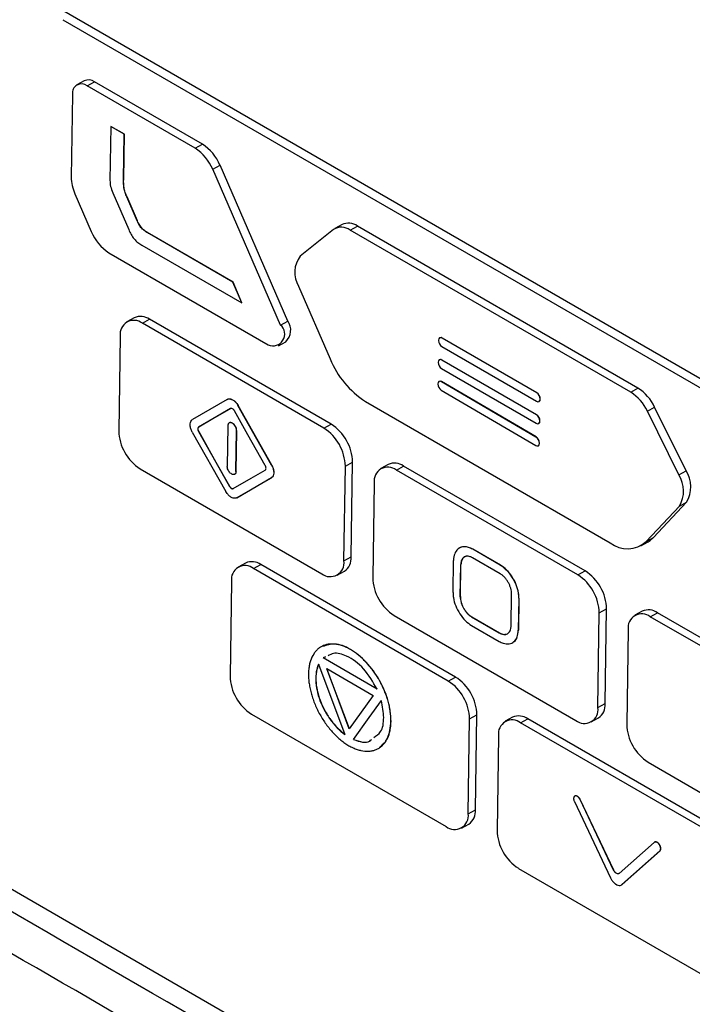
# Model space of a CAD drawing. Header units: millimetres. Extents: x -3.03 to 0.78, y -0.23 to 0.59.
# Tile 146 of 165: x 0.5539 to 0.5867, y 0.378 to 0.426. Entities that reach past the tile are written whole.
import ezdxf

# ---------------------------------------------------------------- set-up
doc = ezdxf.new("R2010")
doc.units = ezdxf.units.MM

msp = doc.modelspace()

# ---------------------------------------------------------------- linework, layer by layer
at = {"color": 7, "linetype": 'Continuous', "lineweight": 25}
for p, q in [((0.599084, 0.401565), (0.555951, 0.426465)), ((0.556007, 0.425989), (0.59914, 0.401089)), ((0.557052, 0.423015), (0.556698, 0.422818)), ((0.557197, 0.422768), (0.557551, 0.422965)), ((0.562807, 0.419931), (0.557551, 0.422965)), ((0.562453, 0.419734), (0.557197, 0.422768)), ((0.556478, 0.422353), (0.556418, 0.418327)), ((0.558346, 0.420793), (0.558306, 0.418166)), ((0.558346, 0.420793), (0.558353, 0.420796)), ((0.559, 0.420413), (0.558346, 0.420793)), ((0.559007, 0.420417), (0.558353, 0.420796)), ((0.558967, 0.418206), (0.559, 0.420413)), ((0.558974, 0.41821), (0.559007, 0.420417)), ((0.559, 0.420413), (0.559007, 0.420417)), ((0.562453, 0.419734), (0.562807, 0.419931)), ((0.563314, 0.418706), (0.563668, 0.418903)), ((0.566616, 0.411121), (0.563314, 0.418706)), ((0.566969, 0.411318), (0.563668, 0.418903)), ((0.558967, 0.418206), (0.558974, 0.41821)), ((0.556598, 0.417511), (0.557396, 0.41567)), ((0.558439, 0.417566), (0.55922, 0.415771)), ((0.559129, 0.417357), (0.559136, 0.417361)), ((0.559638, 0.416189), (0.559129, 0.417357)), ((0.559645, 0.416193), (0.559136, 0.417361)), ((0.559638, 0.416189), (0.559645, 0.416193)), ((0.569191, 0.41577), (0.56758, 0.414481)), ((0.569616, 0.416015), (0.569263, 0.415818)), ((0.570011, 0.415743), (0.570365, 0.41594)), ((0.583683, 0.40785), (0.570011, 0.415743)), ((0.584037, 0.408047), (0.570365, 0.41594)), ((0.56023, 0.415558), (0.560237, 0.415562)), ((0.564299, 0.413206), (0.56023, 0.415558)), ((0.564306, 0.41321), (0.560237, 0.415562)), ((0.559851, 0.415017), (0.564728, 0.412202)), ((0.558258, 0.414639), (0.566017, 0.41016)), ((0.564299, 0.413206), (0.564306, 0.41321)), ((0.564728, 0.412202), (0.564299, 0.413206)), ((0.564735, 0.412206), (0.564306, 0.41321)), ((0.5675, 0.413017), (0.569035, 0.409471)), ((0.564728, 0.412202), (0.564735, 0.412206)), ((0.559488, 0.411478), (0.559135, 0.411281)), ((0.559883, 0.411206), (0.560237, 0.411403)), ((0.569087, 0.406294), (0.560237, 0.411403)), ((0.568734, 0.406097), (0.559883, 0.411206)), ((0.566616, 0.411121), (0.566969, 0.411318)), ((0.558804, 0.410583), (0.558735, 0.405971)), ((0.574319, 0.410384), (0.574319, 0.410367)), ((0.574379, 0.410499), (0.574372, 0.410495)), ((0.574492, 0.410483), (0.574499, 0.410487)), ((0.579102, 0.407822), (0.574492, 0.410483)), ((0.579109, 0.407826), (0.574499, 0.410487)), ((0.566516, 0.41011), (0.56687, 0.410307)), ((0.574486, 0.410072), (0.579096, 0.40741)), ((0.574363, 0.409429), (0.574356, 0.409425)), ((0.574303, 0.409313), (0.574303, 0.409297)), ((0.57447, 0.409001), (0.57908, 0.406339)), ((0.574476, 0.409413), (0.574483, 0.409417)), ((0.579086, 0.406751), (0.574476, 0.409413)), ((0.579093, 0.406755), (0.574483, 0.409417)), ((0.574282, 0.408263), (0.574282, 0.408247)), ((0.574342, 0.408378), (0.574335, 0.408374)), ((0.574456, 0.408361), (0.574463, 0.408365)), ((0.579065, 0.405667), (0.574456, 0.408361)), ((0.579072, 0.405671), (0.574463, 0.408365)), ((0.583683, 0.40785), (0.584037, 0.408047)), ((0.564019, 0.407503), (0.562325, 0.406525)), ((0.574447, 0.407951), (0.579057, 0.405256)), ((0.579102, 0.407822), (0.579109, 0.407826)), ((0.579269, 0.407526), (0.579276, 0.40753)), ((0.579269, 0.40751), (0.579269, 0.407526)), ((0.579269, 0.40751), (0.579276, 0.407514)), ((0.579276, 0.407514), (0.579276, 0.40753)), ((0.564544, 0.4072), (0.564551, 0.407204)), ((0.566181, 0.404299), (0.564544, 0.4072)), ((0.566188, 0.404303), (0.564551, 0.407204)), ((0.570761, 0.407405), (0.582684, 0.400522)), ((0.579216, 0.407398), (0.579223, 0.407402)), ((0.584494, 0.406931), (0.584847, 0.407128)), ((0.586378, 0.404025), (0.584847, 0.407128)), ((0.579086, 0.406751), (0.579093, 0.406755)), ((0.586024, 0.403828), (0.584494, 0.406931)), ((0.562625, 0.406152), (0.562632, 0.406156)), ((0.564051, 0.406218), (0.564021, 0.40424)), ((0.568734, 0.406097), (0.569087, 0.406294)), ((0.5792, 0.406327), (0.579207, 0.406331)), ((0.579253, 0.406456), (0.57926, 0.40646)), ((0.579253, 0.406439), (0.579253, 0.406456)), ((0.579253, 0.406439), (0.57926, 0.406443)), ((0.57926, 0.406443), (0.57926, 0.40646)), ((0.51539, 0.40566), (0.608701, 0.351793)), ((0.562316, 0.405913), (0.563952, 0.403012)), ((0.562622, 0.405936), (0.562629, 0.40594)), ((0.564446, 0.403994), (0.564475, 0.405973)), ((0.564453, 0.403998), (0.564482, 0.405977)), ((0.564475, 0.405973), (0.564482, 0.405977)), ((0.579065, 0.405667), (0.579072, 0.405671)), ((0.579178, 0.405244), (0.579185, 0.405248)), ((0.579231, 0.405371), (0.579238, 0.405375)), ((0.579231, 0.405354), (0.579231, 0.405371)), ((0.579231, 0.405354), (0.579238, 0.405358)), ((0.579238, 0.405358), (0.579238, 0.405375)), ((0.566181, 0.404299), (0.566188, 0.404303)), ((0.569707, 0.399637), (0.569776, 0.404249)), ((0.569776, 0.404249), (0.570129, 0.404446)), ((0.57006, 0.399834), (0.570129, 0.404446)), ((0.571866, 0.404333), (0.571512, 0.404136)), ((0.572261, 0.404061), (0.572614, 0.404258)), ((0.581465, 0.399148), (0.572614, 0.404258)), ((0.559777, 0.404123), (0.568627, 0.399014)), ((0.564446, 0.403994), (0.564453, 0.403998)), ((0.564477, 0.402709), (0.566171, 0.403688)), ((0.564484, 0.402713), (0.566179, 0.403691)), ((0.566171, 0.403688), (0.566179, 0.403691)), ((0.581111, 0.398951), (0.572261, 0.404061)), ((0.586024, 0.403828), (0.586378, 0.404025)), ((0.564127, 0.403268), (0.564134, 0.403272)), ((0.571182, 0.403438), (0.571112, 0.398825)), ((0.564477, 0.402709), (0.564484, 0.402713)), ((0.584442, 0.400576), (0.586056, 0.402304)), ((0.584795, 0.400773), (0.586409, 0.402501)), ((0.586056, 0.402304), (0.586409, 0.402501)), ((0.584182, 0.400372), (0.584535, 0.400569)), ((0.584442, 0.400576), (0.584795, 0.400773)), ((0.569707, 0.399637), (0.57006, 0.399834)), ((0.575982, 0.400201), (0.575989, 0.400205)), ((0.577325, 0.399426), (0.575982, 0.400201)), ((0.577332, 0.39943), (0.575989, 0.400205)), ((0.564912, 0.399534), (0.564558, 0.399337)), ((0.565307, 0.399262), (0.565661, 0.399459)), ((0.575145, 0.393984), (0.565661, 0.399459)), ((0.575023, 0.398097), (0.575047, 0.399662)), ((0.575377, 0.397893), (0.5754, 0.399457)), ((0.575384, 0.397897), (0.575407, 0.399461)), ((0.5754, 0.399457), (0.575407, 0.399461)), ((0.577319, 0.399014), (0.575976, 0.39979)), ((0.577325, 0.399426), (0.577332, 0.39943)), ((0.574791, 0.393787), (0.565307, 0.399262)), ((0.569376, 0.398939), (0.569729, 0.399136)), ((0.581111, 0.398951), (0.581465, 0.399148)), ((0.564228, 0.398639), (0.564159, 0.394027)), ((0.577852, 0.396464), (0.577875, 0.398029)), ((0.575377, 0.397893), (0.575384, 0.397897)), ((0.578229, 0.397825), (0.578205, 0.39626)), ((0.578236, 0.397829), (0.578212, 0.396264)), ((0.578229, 0.397825), (0.578236, 0.397829)), ((0.572155, 0.396978), (0.581005, 0.391869)), ((0.582084, 0.392492), (0.582153, 0.397104)), ((0.582153, 0.397104), (0.582507, 0.397301)), ((0.582438, 0.392689), (0.582507, 0.397301)), ((0.584243, 0.397187), (0.58389, 0.39699)), ((0.584638, 0.396915), (0.584992, 0.397112)), ((0.593842, 0.392003), (0.584992, 0.397112)), ((0.575926, 0.396496), (0.57727, 0.39572)), ((0.575932, 0.396907), (0.57594, 0.396911)), ((0.575932, 0.396907), (0.577276, 0.396132)), ((0.57594, 0.396911), (0.577283, 0.396136)), ((0.593489, 0.391806), (0.584638, 0.396915)), ((0.577276, 0.396132), (0.577283, 0.396136)), ((0.578205, 0.39626), (0.578212, 0.396264)), ((0.583559, 0.396292), (0.58349, 0.39168)), ((0.568471, 0.394606), (0.569749, 0.391186)), ((0.568794, 0.394955), (0.568688, 0.394911)), ((0.568688, 0.394911), (0.568696, 0.394915)), ((0.571325, 0.393389), (0.568688, 0.394911)), ((0.568801, 0.394959), (0.568696, 0.394915)), ((0.571332, 0.393393), (0.568696, 0.394915)), ((0.56887, 0.394391), (0.57113, 0.393087)), ((0.569966, 0.391459), (0.56887, 0.394391)), ((0.569972, 0.391467), (0.568881, 0.394385)), ((0.574791, 0.393787), (0.575145, 0.393984)), ((0.57113, 0.393087), (0.569966, 0.391459)), ((0.582084, 0.392492), (0.582438, 0.392689)), ((0.565201, 0.39218), (0.574685, 0.386704)), ((0.571999, 0.391819), (0.572006, 0.391823)), ((0.575764, 0.387327), (0.575834, 0.39194)), ((0.575834, 0.39194), (0.576187, 0.392136)), ((0.576118, 0.387524), (0.576187, 0.392136)), ((0.577924, 0.392023), (0.57757, 0.391826)), ((0.578319, 0.391751), (0.578672, 0.391948)), ((0.587803, 0.386276), (0.578319, 0.391751)), ((0.588157, 0.386473), (0.578672, 0.391948)), ((0.581754, 0.391794), (0.582107, 0.391991)), ((0.570172, 0.390942), (0.570179, 0.390946)), ((0.577239, 0.391128), (0.57717, 0.386516)), ((0.584532, 0.389832), (0.593383, 0.384723)), ((0.580936, 0.387921), (0.582701, 0.384202)), ((0.581218, 0.388015), (0.581225, 0.388019)), ((0.582847, 0.384583), (0.581218, 0.388015)), ((0.582854, 0.384587), (0.581225, 0.388019)), ((0.575764, 0.387327), (0.576118, 0.387524)), ((0.575434, 0.386629), (0.575787, 0.386826)), ((0.584829, 0.38593), (0.583125, 0.384422)), ((0.583257, 0.383881), (0.585103, 0.385516)), ((0.583264, 0.383885), (0.58511, 0.385519)), ((0.585103, 0.385516), (0.58511, 0.385519)), ((0.578213, 0.384668), (0.587697, 0.379193)), ((0.582847, 0.384583), (0.582854, 0.384587)), ((0.583257, 0.383881), (0.583264, 0.383885))]:
    msp.add_line(p, q, dxfattribs=at)
at = {"color": 7, "linetype": 'Continuous', "lineweight": 25, "flags": 128}
for points in [[(0.564184, 0.407052), (0.563311, 0.406548), (0.562625, 0.406152)], [(0.564191, 0.407056), (0.563318, 0.406552), (0.562632, 0.406156)], [(0.565875, 0.404277), (0.565032, 0.405771), (0.56437, 0.406945)], [(0.562622, 0.405936), (0.563465, 0.404442), (0.564127, 0.403268)], [(0.562629, 0.40594), (0.563472, 0.404446), (0.564134, 0.403272)], [(0.564313, 0.40316), (0.565186, 0.403664), (0.565871, 0.40406)], [(0.584535, 0.400569), (0.584634, 0.400631), (0.584795, 0.400773)], [(0.570172, 0.390942), (0.570932, 0.392005), (0.57153, 0.392841)], [(0.570179, 0.390946), (0.570939, 0.392009), (0.571537, 0.392845)]]:
    msp.add_lwpolyline(points, dxfattribs=at)
at = {"color": 7, "linetype": 'Continuous', "lineweight": 25}
for centre, radius, start, end in [((0.55692, 0.422418), 0.0004468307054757, 51.628666, 188.366954), ((0.557257, 0.422551), 0.0005071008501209, 54.637132, 113.91254), ((0.56126, 0.41786), 0.0022207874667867, 22.369737, 57.511696), ((0.561614, 0.418057), 0.0022207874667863, 22.369737, 57.511696), ((0.558437, 0.418345), 0.0020197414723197, 180.486272, 204.373658), ((0.559452, 0.416513), 0.0022219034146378, 202.291596, 237.505714), ((0.569582, 0.415166), 0.0007196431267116, 53.36072, 122.915755), ((0.569926, 0.415335), 0.0007473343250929, 54.054557, 114.495115), ((0.568593, 0.413692), 0.0012842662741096, 142.077116, 211.716671), ((0.559467, 0.410681), 0.0006702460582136, 51.628666, 188.366954), ((0.559796, 0.410783), 0.0007606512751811, 54.637132, 113.91254), ((0.566251, 0.410681), 0.0005716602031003, 245.890442, 50.314238), ((0.566345, 0.410869), 0.0007692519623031, 313.021419, 35.742222), ((0.574425, 0.410399), 0.0001072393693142, 51.628666, 188.366954), ((0.574429, 0.410388), 0.0001217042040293, 54.637132, 113.91254), ((0.574682, 0.410377), 0.0003633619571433, 181.583469, 237.266909), ((0.573149, 0.411154), 0.0044449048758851, 202.252987, 237.502767), ((0.574409, 0.409329), 0.0001072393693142, 51.628666, 188.366954), ((0.574413, 0.409317), 0.0001217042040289, 54.637132, 113.91254), ((0.574666, 0.409307), 0.0003633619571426, 181.583469, 237.266909), ((0.574388, 0.408278), 0.0001072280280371, 51.024904, 187.773915), ((0.574645, 0.408256), 0.0003633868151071, 181.378353, 237.059087), ((0.574391, 0.408266), 0.000122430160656, 54.300132, 113.779836), ((0.582874, 0.406205), 0.0021786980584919, 25.055504, 57.730223), ((0.579163, 0.407494), 0.0001072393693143, 231.628666, 8.366954), ((0.578906, 0.407516), 0.0003633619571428, 1.583469, 57.266909), ((0.578913, 0.40752), 0.0003633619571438, 1.583469, 57.266909), ((0.579155, 0.407503), 0.0001214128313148, 304.063482, 5.249238), ((0.58252, 0.406008), 0.0021786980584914, 25.055504, 57.730223), ((0.57889, 0.406446), 0.0003633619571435, 1.583469, 57.266909), ((0.578897, 0.406449), 0.0003633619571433, 1.583469, 57.266909), ((0.567506, 0.404186), 0.0022710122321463, 1.583469, 57.266909), ((0.567859, 0.404383), 0.0022710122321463, 1.583469, 57.266909), ((0.579147, 0.406424), 0.0001072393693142, 231.628666, 8.366954), ((0.579139, 0.406432), 0.0001214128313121, 304.063482, 5.249238), ((0.561005, 0.406034), 0.0022710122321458, 181.583469, 237.266909), ((0.578868, 0.405362), 0.0003633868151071, 1.378353, 57.059087), ((0.578875, 0.405366), 0.0003633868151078, 1.378353, 57.059087), ((0.579124, 0.40534), 0.000107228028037, 231.024904, 7.773915), ((0.579118, 0.405348), 0.0001207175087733, 303.9388, 4.907117), ((0.571845, 0.403535), 0.0006702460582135, 51.628666, 188.366954), ((0.572174, 0.403637), 0.0007606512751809, 54.637132, 113.91254), ((0.584822, 0.403041), 0.0014366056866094, 329.141856, 33.21179), ((0.585176, 0.403238), 0.0014366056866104, 329.141856, 33.21179), ((0.58353, 0.401612), 0.001379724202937, 232.198224, 311.369918), ((0.569304, 0.399765), 0.0007588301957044, 304.063482, 5.249238), ((0.564891, 0.398737), 0.0006702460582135, 51.628666, 188.366954), ((0.56522, 0.398839), 0.0007606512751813, 54.637132, 113.91254), ((0.569043, 0.39954), 0.0006702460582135, 231.628666, 8.366954), ((0.579883, 0.397041), 0.0022710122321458, 1.583469, 57.266909), ((0.580237, 0.397238), 0.0022710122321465, 1.583469, 57.266909), ((0.573383, 0.398888), 0.0022710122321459, 181.583469, 237.266909), ((0.584222, 0.39639), 0.0006702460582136, 51.628666, 188.366954), ((0.584552, 0.396492), 0.0007606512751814, 54.637132, 113.91254), ((0.566429, 0.39409), 0.0022710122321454, 181.583469, 237.266909), ((0.573563, 0.391877), 0.0022710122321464, 1.583469, 57.266909), ((0.573917, 0.392074), 0.0022710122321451, 1.583469, 57.266909), ((0.581682, 0.392619), 0.0007588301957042, 304.063482, 5.249238), ((0.581421, 0.392394), 0.0006702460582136, 231.628666, 8.366954), ((0.577903, 0.391225), 0.0006702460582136, 51.628666, 188.366954), ((0.578232, 0.391328), 0.0007606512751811, 54.637132, 113.91254), ((0.58576, 0.391743), 0.0022710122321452, 181.583469, 237.266909), ((0.575362, 0.387455), 0.0007588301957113, 304.063482, 5.249238), ((0.575101, 0.38723), 0.0006702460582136, 231.628666, 8.366954), ((0.579441, 0.386579), 0.0022710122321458, 181.583469, 237.266909)]:
    msp.add_arc(centre, radius, start, end, dxfattribs=at)
for points, knots in [([(0.5583060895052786, 0.4181661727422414), (0.558304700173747, 0.4180734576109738), (0.5583148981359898, 0.4179760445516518), (0.5583599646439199, 0.4177718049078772), (0.5583943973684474, 0.4176678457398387), (0.5584388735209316, 0.4175657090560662)], [0, 0, 0, 0, 0.5, 0.5, 1, 1, 1, 1]), ([(0.5591287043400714, 0.4173570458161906), (0.5590967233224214, 0.4174304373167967), (0.5590672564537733, 0.4175041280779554), (0.5590181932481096, 0.417652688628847), (0.5590001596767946, 0.4177256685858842), (0.5589636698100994, 0.4179386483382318), (0.558964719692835, 0.4180732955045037), (0.5589667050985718, 0.4182057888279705)], [0, 0, 0, 0, 0.25, 0.25, 0.5, 0.5, 1, 1, 1, 1]), ([(0.5591357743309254, 0.417360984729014), (0.5591037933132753, 0.41743437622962), (0.5590743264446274, 0.4175080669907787), (0.5590252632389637, 0.4176566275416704), (0.5590072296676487, 0.4177296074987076), (0.5589707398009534, 0.4179425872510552), (0.5589717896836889, 0.4180772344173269), (0.5589737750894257, 0.4182097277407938)], [0, 0, 0, 0, 0.25, 0.25, 0.5, 0.5, 1, 1, 1, 1]), ([(0.5602297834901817, 0.415557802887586), (0.5601726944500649, 0.4155907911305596), (0.5601156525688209, 0.4156243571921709), (0.5600022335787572, 0.415699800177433), (0.5599448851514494, 0.4157419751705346), (0.5598376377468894, 0.415844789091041), (0.5597876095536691, 0.4159086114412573), (0.5597041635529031, 0.4160441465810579), (0.5596697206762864, 0.4161158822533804), (0.5596378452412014, 0.4161890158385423)], [0, 0, 0, 0, 0.25, 0.25, 0.5, 0.5, 0.75, 0.75, 1, 1, 1, 1]), ([(0.5602368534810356, 0.4155617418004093), (0.5601797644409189, 0.4155947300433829), (0.560122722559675, 0.4156282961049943), (0.5600093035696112, 0.4157037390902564), (0.5599519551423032, 0.4157459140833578), (0.5598447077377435, 0.4158487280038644), (0.5597946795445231, 0.4159125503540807), (0.5597112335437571, 0.4160480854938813), (0.5596767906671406, 0.4161198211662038), (0.5596449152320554, 0.4161929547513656)], [0, 0, 0, 0, 0.25, 0.25, 0.5, 0.5, 0.75, 0.75, 1, 1, 1, 1]), ([(0.5592199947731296, 0.4157707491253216), (0.5592552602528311, 0.4156897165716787), (0.5592926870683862, 0.4156097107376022), (0.5593789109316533, 0.4154551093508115), (0.5594292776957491, 0.415379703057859), (0.5595396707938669, 0.4152484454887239), (0.5596008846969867, 0.415190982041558), (0.5597246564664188, 0.4150942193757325), (0.5597875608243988, 0.415053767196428), (0.5598509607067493, 0.4150171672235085)], [0, 0, 0, 0, 0.25, 0.25, 0.5, 0.5, 0.75, 0.75, 1, 1, 1, 1]), ([(0.564019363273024, 0.4075029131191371), (0.5640492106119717, 0.407520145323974), (0.5640844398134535, 0.407528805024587), (0.5641598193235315, 0.4075275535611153), (0.5642010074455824, 0.4075176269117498), (0.5642835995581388, 0.4074808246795), (0.5643261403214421, 0.4074534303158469), (0.5644067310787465, 0.4073851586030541), (0.5644458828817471, 0.407343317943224), (0.5644806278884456, 0.4072972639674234), (0.5645037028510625, 0.4072666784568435), (0.5645252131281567, 0.4072338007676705), (0.5645443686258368, 0.4071998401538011)], [0, 0, 0, 0, 0.2144196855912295, 0.2144196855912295, 0.4288286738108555, 0.4288286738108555, 0.6434090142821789, 0.6434090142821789, 0.858375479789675, 0.858375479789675, 0.858375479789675, 1, 1, 1, 1]), ([(0.5640264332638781, 0.4075068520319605), (0.5640562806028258, 0.4075240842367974), (0.5640915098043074, 0.4075327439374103), (0.5641668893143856, 0.4075314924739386), (0.5642080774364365, 0.4075215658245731), (0.5642906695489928, 0.4074847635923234), (0.5643332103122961, 0.4074573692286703), (0.5644138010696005, 0.4073890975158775), (0.5644529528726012, 0.4073472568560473), (0.5644876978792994, 0.4073012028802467), (0.5645107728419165, 0.4072706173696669), (0.5645322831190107, 0.4072377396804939), (0.5645514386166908, 0.4072037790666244)], [0, 0, 0, 0, 0.2144196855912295, 0.2144196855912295, 0.4288286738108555, 0.4288286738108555, 0.6434090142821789, 0.6434090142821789, 0.858375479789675, 0.858375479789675, 0.858375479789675, 1, 1, 1, 1]), ([(0.5643696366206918, 0.4069445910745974), (0.5643633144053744, 0.4069549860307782), (0.5643506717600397, 0.4069757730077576), (0.5643202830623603, 0.4070119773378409), (0.5642774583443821, 0.4070469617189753), (0.5642342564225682, 0.4070617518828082), (0.5642031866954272, 0.4070610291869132), (0.5641900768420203, 0.4070550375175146), (0.5641835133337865, 0.4070520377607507)], [0, 0, 0, 0, 0.1252548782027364, 0.2504743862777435, 0.499625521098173, 0.748724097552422, 0.874197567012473, 1, 1, 1, 1]), ([(0.5623159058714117, 0.4059132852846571), (0.5622869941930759, 0.4059645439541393), (0.5622628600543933, 0.4060194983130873), (0.5622281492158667, 0.4061277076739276), (0.5622170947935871, 0.4061824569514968), (0.562209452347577, 0.4062840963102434), (0.5622127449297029, 0.4063323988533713), (0.5622330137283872, 0.4064158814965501), (0.562250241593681, 0.4064522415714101), (0.5622731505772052, 0.4064802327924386), (0.5622880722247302, 0.4064984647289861), (0.5623055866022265, 0.4065134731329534), (0.5623250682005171, 0.4065247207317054)], [0, 0, 0, 0, 0.215521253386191, 0.215521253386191, 0.4310566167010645, 0.4310566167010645, 0.646367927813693, 0.646367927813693, 0.8612172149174, 0.8612172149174, 0.8612172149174, 1, 1, 1, 1]), ([(0.5626251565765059, 0.4061524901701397), (0.5626192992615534, 0.4061483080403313), (0.5626075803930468, 0.4061399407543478), (0.5625911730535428, 0.4061132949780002), (0.5625817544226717, 0.4060681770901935), (0.5625896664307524, 0.4060130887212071), (0.5626049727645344, 0.4059681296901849), (0.5626162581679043, 0.4059464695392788), (0.5626219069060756, 0.405935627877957)], [0, 0, 0, 0, 0.125190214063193, 0.250471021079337, 0.499618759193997, 0.748727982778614, 0.874229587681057, 1, 1, 1, 1]), ([(0.5626322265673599, 0.4061564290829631), (0.5626263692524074, 0.4061522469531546), (0.5626146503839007, 0.4061438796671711), (0.5625982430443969, 0.4061172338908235), (0.5625888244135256, 0.4060721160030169), (0.5625967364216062, 0.4060170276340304), (0.5626120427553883, 0.4059720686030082), (0.5626233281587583, 0.4059504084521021), (0.5626289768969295, 0.4059395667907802)], [0, 0, 0, 0, 0.125190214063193, 0.250471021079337, 0.499618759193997, 0.748727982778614, 0.874229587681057, 1, 1, 1, 1]), ([(0.5644754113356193, 0.4059726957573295), (0.5644753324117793, 0.4059808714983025), (0.5644751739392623, 0.4059972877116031), (0.5644714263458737, 0.4060317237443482), (0.5644619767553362, 0.4060764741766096), (0.5644428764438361, 0.4061308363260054), (0.5644169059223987, 0.4061838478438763), (0.5643850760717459, 0.4062334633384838), (0.5643485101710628, 0.4062777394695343), (0.5643087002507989, 0.4063151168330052), (0.5642671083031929, 0.406343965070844), (0.5642253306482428, 0.4063633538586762), (0.5641850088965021, 0.4063724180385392), (0.5641476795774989, 0.4063707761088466), (0.5641147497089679, 0.4063586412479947), (0.5640876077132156, 0.4063362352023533), (0.5640671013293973, 0.4063046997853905), (0.5640564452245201, 0.4062715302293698), (0.5640516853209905, 0.4062418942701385), (0.5640510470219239, 0.4062258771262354), (0.564050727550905, 0.4062178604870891)], [0, 0, 0, 0, 0.0311606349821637, 0.0625679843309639, 0.1249723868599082, 0.1875412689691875, 0.2499252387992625, 0.312474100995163, 0.3749055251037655, 0.437353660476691, 0.499886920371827, 0.562272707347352, 0.624843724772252, 0.687238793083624, 0.749751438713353, 0.812227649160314, 0.8746428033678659, 0.9372086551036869, 0.968572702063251, 1, 1, 1, 1]), ([(0.5644824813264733, 0.4059766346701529), (0.5644797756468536, 0.4060108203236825), (0.5644743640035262, 0.4060791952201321), (0.5644265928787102, 0.4061896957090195), (0.5643571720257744, 0.4062855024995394), (0.5642745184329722, 0.4063519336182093), (0.5641968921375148, 0.4063820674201), (0.5641584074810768, 0.4063698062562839), (0.5641423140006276, 0.4063646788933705)], [0, 0, 0, 0, 0.1747680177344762, 0.3495543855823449, 0.5243408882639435, 0.6992160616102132, 0.8742184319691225, 1, 1, 1, 1]), ([(0.6080534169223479, 0.351525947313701), (0.5923205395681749, 0.3603546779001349), (0.5766185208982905, 0.369202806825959), (0.5455816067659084, 0.3871200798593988), (0.5302480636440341, 0.3961883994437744), (0.5149470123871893, 0.405275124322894)], [0, 0, 0, 0, 0.5, 0.5, 1, 1, 1, 1]), ([(0.5644457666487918, 0.4039943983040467), (0.5644453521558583, 0.4039667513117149), (0.5644408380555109, 0.4039410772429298), (0.5644243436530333, 0.403897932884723), (0.5644121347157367, 0.4038798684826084), (0.5643818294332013, 0.4038537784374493), (0.5643633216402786, 0.403845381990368), (0.5643226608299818, 0.4038392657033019), (0.564299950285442, 0.4038414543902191), (0.5642535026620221, 0.4038559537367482), (0.5642291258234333, 0.4038684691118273), (0.5641820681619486, 0.4039019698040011), (0.564158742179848, 0.4039234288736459), (0.5641163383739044, 0.4039722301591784), (0.5640966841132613, 0.4040002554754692), (0.5640637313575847, 0.4040589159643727), (0.5640499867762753, 0.4040903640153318), (0.5640302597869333, 0.4041522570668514), (0.564024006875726, 0.4041835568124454), (0.5640218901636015, 0.404212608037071), (0.5640212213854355, 0.4042217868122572), (0.5640209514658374, 0.4042307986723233), (0.5640210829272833, 0.404239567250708)], [0, 0, 0, 0, 0.107299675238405, 0.107299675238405, 0.2146079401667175, 0.2146079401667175, 0.3217956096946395, 0.3217956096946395, 0.428913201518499, 0.428913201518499, 0.536092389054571, 0.536092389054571, 0.6434398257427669, 0.6434398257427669, 0.7509892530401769, 0.7509892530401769, 0.858684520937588, 0.858684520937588, 0.966403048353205, 0.966403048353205, 0.966403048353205, 1, 1, 1, 1]), ([(0.5658712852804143, 0.4040598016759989), (0.5658771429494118, 0.4040639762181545), (0.565888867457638, 0.4040723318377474), (0.5659052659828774, 0.4040989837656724), (0.5659146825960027, 0.4041440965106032), (0.5659067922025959, 0.4041991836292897), (0.565891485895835, 0.4042441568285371), (0.565880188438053, 0.4042658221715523), (0.5658745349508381, 0.4042766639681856)], [0, 0, 0, 0, 0.1251369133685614, 0.250469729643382, 0.499627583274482, 0.748732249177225, 0.874260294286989, 1, 1, 1, 1]), ([(0.5661806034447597, 0.4042989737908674), (0.5662095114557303, 0.4042477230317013), (0.5662336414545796, 0.4041927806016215), (0.5662683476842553, 0.4040846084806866), (0.5662794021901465, 0.4040298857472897), (0.566287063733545, 0.4039282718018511), (0.5662837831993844, 0.4038799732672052), (0.5662635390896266, 0.4037964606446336), (0.5662463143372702, 0.4037600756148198), (0.5662234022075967, 0.4037320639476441), (0.5662084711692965, 0.4037138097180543), (0.566190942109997, 0.4036987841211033), (0.5661714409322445, 0.4036875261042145)], [0, 0, 0, 0, 0.2153911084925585, 0.2153911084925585, 0.4307888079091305, 0.4307888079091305, 0.646076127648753, 0.646076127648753, 0.8610600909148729, 0.8610600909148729, 0.8610600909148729, 1, 1, 1, 1]), ([(0.5661876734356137, 0.4043029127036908), (0.5662165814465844, 0.4042516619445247), (0.5662407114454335, 0.4041967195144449), (0.5662754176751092, 0.40408854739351), (0.5662864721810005, 0.404033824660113), (0.566294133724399, 0.4039322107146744), (0.5662908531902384, 0.4038839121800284), (0.5662706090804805, 0.4038003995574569), (0.5662533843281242, 0.4037640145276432), (0.5662304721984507, 0.4037360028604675), (0.5662155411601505, 0.4037177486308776), (0.566198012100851, 0.4037027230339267), (0.5661785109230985, 0.4036914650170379)], [0, 0, 0, 0, 0.2153911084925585, 0.2153911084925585, 0.4307888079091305, 0.4307888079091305, 0.646076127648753, 0.646076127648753, 0.8610600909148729, 0.8610600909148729, 0.8610600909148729, 1, 1, 1, 1]), ([(0.5644528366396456, 0.40399833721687), (0.5644489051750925, 0.4039684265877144), (0.5644410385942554, 0.4039085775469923), (0.5644056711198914, 0.4038606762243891), (0.5643751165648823, 0.403856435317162), (0.5643684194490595, 0.4038555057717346)], [0, 0, 0, 0, 0.4382306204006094, 0.8768682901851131, 1, 1, 1, 1]), ([(0.5641268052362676, 0.403267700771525), (0.5641331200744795, 0.4032573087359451), (0.5641457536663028, 0.4032365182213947), (0.5641761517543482, 0.4032003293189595), (0.5642189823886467, 0.4031653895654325), (0.5642621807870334, 0.4031505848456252), (0.5642932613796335, 0.4031512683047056), (0.564306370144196, 0.4031572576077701), (0.5643129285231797, 0.4031602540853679)], [0, 0, 0, 0, 0.125197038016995, 0.250471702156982, 0.499629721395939, 0.748730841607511, 0.874288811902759, 1, 1, 1, 1]), ([(0.5641338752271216, 0.4032716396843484), (0.5641401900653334, 0.4032612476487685), (0.5641528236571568, 0.403240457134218), (0.5641832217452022, 0.4032042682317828), (0.5642260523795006, 0.4031693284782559), (0.5642692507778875, 0.4031545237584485), (0.5643003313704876, 0.403155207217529), (0.56431344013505, 0.4031611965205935), (0.5643199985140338, 0.4031641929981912)], [0, 0, 0, 0, 0.125197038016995, 0.250471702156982, 0.499629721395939, 0.748730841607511, 0.874288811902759, 1, 1, 1, 1]), ([(0.5644770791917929, 0.4027093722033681), (0.5644472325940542, 0.4026921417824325), (0.5644120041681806, 0.4026834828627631), (0.5643366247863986, 0.4026847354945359), (0.5642954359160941, 0.4026946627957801), (0.5642128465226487, 0.4027314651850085), (0.5641703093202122, 0.4027588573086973), (0.564089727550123, 0.4028271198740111), (0.5640505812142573, 0.4028689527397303), (0.5640158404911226, 0.4029149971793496), (0.563992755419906, 0.4029455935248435), (0.5639712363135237, 0.4029784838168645), (0.56395207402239, 0.4030124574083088)], [0, 0, 0, 0, 0.2144170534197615, 0.2144170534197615, 0.428824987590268, 0.428824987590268, 0.643382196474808, 0.643382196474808, 0.8583162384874, 0.8583162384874, 0.8583162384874, 1, 1, 1, 1]), ([(0.5759818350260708, 0.4002014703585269), (0.575914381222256, 0.40024041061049), (0.5758463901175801, 0.4002708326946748), (0.5757803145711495, 0.4002916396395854), (0.5756795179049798, 0.4003233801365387), (0.5755809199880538, 0.4003331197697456), (0.5754043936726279, 0.400306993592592), (0.5753240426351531, 0.4002707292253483), (0.5751925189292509, 0.4001578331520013), (0.5751395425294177, 0.4000796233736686), (0.5750679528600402, 0.399892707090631), (0.5750483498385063, 0.3997814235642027), (0.5750465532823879, 0.3996615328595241)], [0, 0, 0, 0, 0.1397116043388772, 0.1397116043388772, 0.1397116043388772, 0.3545959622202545, 0.3545959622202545, 0.5696627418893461, 0.5696627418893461, 0.78483479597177, 0.78483479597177, 1, 1, 1, 1]), ([(0.5759889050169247, 0.4002054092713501), (0.5758515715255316, 0.4002658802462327), (0.5755789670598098, 0.4003859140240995), (0.5753778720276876, 0.4002796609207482), (0.5752780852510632, 0.4002269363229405)], [0, 0, 0, 0, 0.5037829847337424, 0.9999999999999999, 0.9999999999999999, 0.9999999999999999, 0.9999999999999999]), ([(0.5759756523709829, 0.3997897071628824), (0.5759571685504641, 0.3997997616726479), (0.5759201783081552, 0.3998198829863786), (0.5758467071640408, 0.3998491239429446), (0.5757572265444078, 0.3998691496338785), (0.5756577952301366, 0.3998649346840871), (0.5755705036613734, 0.3998321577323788), (0.5754981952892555, 0.3997727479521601), (0.5754437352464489, 0.3996887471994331), (0.5754153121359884, 0.3996003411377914), (0.5754026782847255, 0.3995213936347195), (0.57540095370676, 0.399478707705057), (0.5754000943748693, 0.3994574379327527)], [0, 0, 0, 0, 0.0624039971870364, 0.124884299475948, 0.249972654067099, 0.3746919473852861, 0.49964934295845, 0.624221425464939, 0.749271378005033, 0.87428620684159, 0.937358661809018, 1, 1, 1, 1]), ([(0.5756609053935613, 0.3998441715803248), (0.5756192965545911, 0.3998359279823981), (0.5755226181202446, 0.3998167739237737), (0.5754314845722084, 0.3996749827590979), (0.5754152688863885, 0.3995325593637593), (0.5754071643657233, 0.399461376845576)], [0, 0, 0, 0, 0.2742784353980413, 0.6372879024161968, 1, 1, 1, 1]), ([(0.602060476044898, 0.3525797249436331), (0.5986472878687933, 0.354542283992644), (0.5952294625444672, 0.3565024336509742), (0.5883964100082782, 0.3604240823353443), (0.5849804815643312, 0.3623852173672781), (0.574737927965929, 0.3682713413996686), (0.5679165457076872, 0.3721990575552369), (0.5542923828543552, 0.3800641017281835), (0.5474896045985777, 0.3840014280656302), (0.5372959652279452, 0.3899128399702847), (0.5338998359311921, 0.3918842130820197), (0.5271087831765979, 0.3958275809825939), (0.5237145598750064, 0.3977999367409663), (0.5203157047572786, 0.3997699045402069)], [0, 0, 0, 0, 0.125, 0.125, 0.2499999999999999, 0.2499999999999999, 0.5, 0.5, 0.75, 0.75, 0.875, 0.875, 1, 1, 1, 1]), ([(0.5782285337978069, 0.397824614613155), (0.5782297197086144, 0.3979037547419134), (0.5782232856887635, 0.397987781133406), (0.5782094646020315, 0.3980736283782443), (0.5781885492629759, 0.3982035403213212), (0.5781499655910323, 0.3983406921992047), (0.578043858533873, 0.3986066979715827), (0.5779748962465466, 0.3987392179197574), (0.5778165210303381, 0.3989814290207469), (0.5777249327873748, 0.3990944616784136), (0.5775320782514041, 0.3992856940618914), (0.5774281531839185, 0.3993665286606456), (0.5773253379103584, 0.3994258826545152)], [0, 0, 0, 0, 0.140885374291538, 0.140885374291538, 0.140885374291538, 0.3558181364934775, 0.3558181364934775, 0.570587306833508, 0.570587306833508, 0.785291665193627, 0.785291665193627, 1, 1, 1, 1]), ([(0.578235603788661, 0.3978285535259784), (0.5782367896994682, 0.3979076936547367), (0.5782303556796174, 0.3979917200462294), (0.5782165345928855, 0.3980775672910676), (0.5781956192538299, 0.3982074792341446), (0.5781570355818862, 0.3983446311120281), (0.5780509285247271, 0.3986106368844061), (0.5779819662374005, 0.3987431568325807), (0.5778235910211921, 0.3989853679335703), (0.5777320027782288, 0.399098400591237), (0.5775391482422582, 0.3992896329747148), (0.5774352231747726, 0.3993704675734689), (0.5773324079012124, 0.3994298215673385)], [0, 0, 0, 0, 0.140885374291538, 0.140885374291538, 0.140885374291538, 0.3558181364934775, 0.3558181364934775, 0.570587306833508, 0.570587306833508, 0.785291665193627, 0.785291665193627, 1, 1, 1, 1]), ([(0.5778749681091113, 0.3980287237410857), (0.5778747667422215, 0.3980505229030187), (0.5778743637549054, 0.3980941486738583), (0.5778644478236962, 0.3981858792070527), (0.5778391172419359, 0.3983050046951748), (0.5777884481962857, 0.3984499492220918), (0.5777192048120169, 0.3985910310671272), (0.5776343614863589, 0.3987232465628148), (0.5775369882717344, 0.3988414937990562), (0.5774481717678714, 0.3989243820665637), (0.5773748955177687, 0.3989800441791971), (0.5773376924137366, 0.3990027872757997), (0.5773191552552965, 0.3990141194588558)], [0, 0, 0, 0, 0.0624033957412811, 0.1248853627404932, 0.2499724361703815, 0.374722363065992, 0.499650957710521, 0.624211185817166, 0.749272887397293, 0.8742727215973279, 0.937353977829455, 1, 1, 1, 1]), ([(0.5750231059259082, 0.3980968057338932), (0.5750219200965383, 0.3980176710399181), (0.5750283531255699, 0.397933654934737), (0.5750421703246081, 0.3978478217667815), (0.5750630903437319, 0.397717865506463), (0.5751016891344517, 0.39758067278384), (0.5752078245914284, 0.3973146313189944), (0.5752767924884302, 0.3971821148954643), (0.5754351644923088, 0.3969399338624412), (0.575526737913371, 0.3968269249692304), (0.5757195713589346, 0.3966357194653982), (0.5758234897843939, 0.3965548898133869), (0.5759263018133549, 0.3964955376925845)], [0, 0, 0, 0, 0.1408614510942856, 0.1408614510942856, 0.1408614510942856, 0.3558673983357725, 0.3558673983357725, 0.5706532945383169, 0.5706532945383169, 0.785322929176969, 0.785322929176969, 1, 1, 1, 1]), ([(0.5753766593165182, 0.3978927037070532), (0.5753768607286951, 0.3978709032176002), (0.5753772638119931, 0.397827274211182), (0.5753871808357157, 0.3977355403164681), (0.5754125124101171, 0.3976164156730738), (0.5754631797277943, 0.397471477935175), (0.5755324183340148, 0.3973304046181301), (0.5756172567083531, 0.3971981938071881), (0.5757146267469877, 0.3970799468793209), (0.575803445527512, 0.3969970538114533), (0.5758767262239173, 0.3969413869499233), (0.5759139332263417, 0.3969186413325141), (0.5759324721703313, 0.3969073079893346)], [0, 0, 0, 0, 0.0624026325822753, 0.124885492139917, 0.2499725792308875, 0.374721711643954, 0.49965194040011, 0.624211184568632, 0.7492737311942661, 0.874271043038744, 0.937353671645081, 1, 1, 1, 1]), ([(0.5753837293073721, 0.3978966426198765), (0.575383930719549, 0.3978748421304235), (0.575384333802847, 0.3978312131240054), (0.5753942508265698, 0.3977394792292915), (0.5754195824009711, 0.3976203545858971), (0.5754702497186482, 0.3974754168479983), (0.5755394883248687, 0.3973343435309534), (0.5756243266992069, 0.3972021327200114), (0.5757216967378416, 0.3970838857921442), (0.5758105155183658, 0.3970009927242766), (0.5758837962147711, 0.3969453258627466), (0.5759210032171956, 0.3969225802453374), (0.5759395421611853, 0.396911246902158)], [0, 0, 0, 0, 0.0624026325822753, 0.124885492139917, 0.2499725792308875, 0.374721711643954, 0.49965194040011, 0.624211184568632, 0.7492737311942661, 0.874271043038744, 0.937353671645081, 1, 1, 1, 1]), ([(0.5772698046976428, 0.3957199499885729), (0.5773371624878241, 0.3956810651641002), (0.5774050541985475, 0.3956506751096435), (0.5774710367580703, 0.3956298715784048), (0.5775718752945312, 0.3955980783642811), (0.5776705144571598, 0.3955883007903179), (0.5778471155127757, 0.395614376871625), (0.5779275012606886, 0.3956506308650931), (0.5780590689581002, 0.3957635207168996), (0.5781120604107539, 0.395841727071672), (0.5781836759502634, 0.396028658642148), (0.5782032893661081, 0.3961399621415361), (0.5782050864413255, 0.3962598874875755)], [0, 0, 0, 0, 0.1394939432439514, 0.1394939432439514, 0.1394939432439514, 0.3544408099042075, 0.3544408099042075, 0.5695839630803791, 0.5695839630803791, 0.784793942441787, 0.784793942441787, 1, 1, 1, 1]), ([(0.577275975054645, 0.396131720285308), (0.5772944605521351, 0.3961216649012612), (0.5773314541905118, 0.3961015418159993), (0.5774049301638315, 0.3960723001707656), (0.577494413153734, 0.396052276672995), (0.5775938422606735, 0.3960564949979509), (0.577681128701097, 0.3960892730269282), (0.5777534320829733, 0.3961486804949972), (0.5778078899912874, 0.3962326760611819), (0.5778363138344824, 0.3963210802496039), (0.5778489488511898, 0.3964000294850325), (0.5778506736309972, 0.3964427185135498), (0.5778515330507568, 0.3964639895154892)], [0, 0, 0, 0, 0.0624039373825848, 0.1248843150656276, 0.2499728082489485, 0.374691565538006, 0.499650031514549, 0.6242224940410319, 0.749272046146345, 0.874286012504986, 0.9373594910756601, 1, 1, 1, 1]), ([(0.577283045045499, 0.3961356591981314), (0.5773688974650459, 0.396093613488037), (0.5774894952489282, 0.3960345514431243), (0.5775790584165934, 0.3960738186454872), (0.5776048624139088, 0.3960851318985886)], [0, 0, 0, 0, 0.7118905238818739, 1, 1, 1, 1]), ([(0.5779876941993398, 0.395702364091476), (0.5779889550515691, 0.3957027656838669), (0.5780746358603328, 0.3957300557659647), (0.5781685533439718, 0.3959246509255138), (0.5781976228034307, 0.3961507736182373), (0.5782121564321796, 0.3962638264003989)], [0, 0, 0, 0, 0.0074129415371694, 0.5037440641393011, 1, 1, 1, 1]), ([(0.5719992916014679, 0.391818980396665), (0.5720004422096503, 0.3918960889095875), (0.5719959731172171, 0.3920539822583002), (0.5719695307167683, 0.3922994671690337), (0.5719241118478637, 0.3925507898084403), (0.5718604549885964, 0.3928056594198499), (0.5717792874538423, 0.3930618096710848), (0.5716813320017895, 0.3933169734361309), (0.5715672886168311, 0.3935688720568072), (0.5714379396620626, 0.3938152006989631), (0.5712939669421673, 0.3940533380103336), (0.5711370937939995, 0.3942810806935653), (0.5709691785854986, 0.3944965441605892), (0.5707919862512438, 0.3946978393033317), (0.5706072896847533, 0.3948830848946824), (0.5704168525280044, 0.3950503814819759), (0.5702224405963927, 0.395197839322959), (0.5700258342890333, 0.3953234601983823), (0.5698289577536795, 0.3954254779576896), (0.5696336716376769, 0.3955037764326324), (0.5693775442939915, 0.395576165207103), (0.5691315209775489, 0.3955999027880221), (0.5689024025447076, 0.3955740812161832), (0.5687404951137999, 0.3955295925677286), (0.5685905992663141, 0.3954598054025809), (0.5684548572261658, 0.3953649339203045), (0.5683345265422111, 0.3952467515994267), (0.5681958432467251, 0.3950606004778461), (0.5680907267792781, 0.3948345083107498), (0.5680218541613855, 0.3945748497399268), (0.5679889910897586, 0.3943650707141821), (0.5679799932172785, 0.3942162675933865), (0.5679788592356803, 0.3941399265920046)], [0, 0, 0, 0, 0.0157408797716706, 0.0314253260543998, 0.0470727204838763, 0.0626936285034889, 0.078293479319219, 0.0938763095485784, 0.1094485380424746, 0.125022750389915, 0.1406093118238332, 0.1562135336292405, 0.171836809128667, 0.18747134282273, 0.2031047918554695, 0.2187248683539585, 0.234323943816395, 0.249903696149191, 0.2654731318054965, 0.2810452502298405, 0.296630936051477, 0.3278579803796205, 0.343504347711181, 0.3591821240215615, 0.3749088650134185, 0.3906355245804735, 0.4063132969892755, 0.4219602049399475, 0.453192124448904, 0.468783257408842, 0.484363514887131, 0.499944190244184, 0.499944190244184, 0.499944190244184, 0.499944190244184]), ([(0.572006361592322, 0.3918229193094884), (0.5719799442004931, 0.3921466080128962), (0.5719271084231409, 0.3927939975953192), (0.5714780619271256, 0.3938414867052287), (0.5708178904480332, 0.394743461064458), (0.5700359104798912, 0.3953806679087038), (0.5692657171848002, 0.3956648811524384), (0.5688715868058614, 0.395536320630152), (0.5686887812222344, 0.3954766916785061)], [0, 0, 0, 0, 0.1704211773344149, 0.3408487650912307, 0.5113222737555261, 0.6818553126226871, 0.8524381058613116, 1, 1, 1, 1]), ([(0.5713245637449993, 0.3933891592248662), (0.5711206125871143, 0.3937410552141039), (0.5707128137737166, 0.3944446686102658), (0.5698933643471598, 0.3950348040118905), (0.5692666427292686, 0.3951962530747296), (0.5690170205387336, 0.3950602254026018), (0.5689309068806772, 0.3950132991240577)], [0, 0, 0, 0, 0.3118176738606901, 0.623477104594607, 0.8701086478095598, 1, 1, 1, 1]), ([(0.5684706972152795, 0.3946061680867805), (0.5684192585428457, 0.3944969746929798), (0.5683829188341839, 0.3943750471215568), (0.5683378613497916, 0.3941078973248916), (0.5683294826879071, 0.393961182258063), (0.5683412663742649, 0.393658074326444), (0.5683611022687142, 0.3934996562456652), (0.5684295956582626, 0.3931726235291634), (0.5684771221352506, 0.3930089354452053), (0.5685993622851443, 0.3926812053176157), (0.5686751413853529, 0.3925159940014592), (0.5688456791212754, 0.3922018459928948), (0.5689418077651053, 0.3920497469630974), (0.569151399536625, 0.3917625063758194), (0.5692625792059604, 0.3916301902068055), (0.5694978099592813, 0.3913883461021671), (0.5696222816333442, 0.3912788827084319), (0.5697490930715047, 0.3911864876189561)], [0, 0, 0, 0, 0.125, 0.125, 0.25, 0.25, 0.375, 0.375, 0.5, 0.5, 0.625, 0.625, 0.75, 0.75, 0.875, 0.875, 1, 1, 1, 1]), ([(0.5684777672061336, 0.3946101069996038), (0.5684263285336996, 0.3945009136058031), (0.568389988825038, 0.3943789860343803), (0.5683449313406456, 0.394111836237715), (0.568336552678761, 0.3939651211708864), (0.5683483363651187, 0.3936620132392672), (0.568368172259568, 0.3935035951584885), (0.5684366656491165, 0.3931765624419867), (0.5684841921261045, 0.3930128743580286), (0.5686064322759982, 0.392685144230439), (0.5686822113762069, 0.3925199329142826), (0.5688527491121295, 0.3922057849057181), (0.5689488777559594, 0.3920536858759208), (0.569158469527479, 0.3917664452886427), (0.5692696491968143, 0.3916341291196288), (0.5695048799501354, 0.3913922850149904), (0.5696293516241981, 0.3912828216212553), (0.5697561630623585, 0.3911904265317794)], [0, 0, 0, 0, 0.125, 0.125, 0.25, 0.25, 0.375, 0.375, 0.5, 0.5, 0.625, 0.625, 0.75, 0.75, 0.875, 0.875, 1, 1, 1, 1]), ([(0.5679788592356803, 0.3941399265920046), (0.5679777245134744, 0.3940635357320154), (0.5679821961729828, 0.3939067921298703), (0.568008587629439, 0.3936625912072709), (0.5680538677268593, 0.3934117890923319), (0.5681173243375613, 0.3931568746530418), (0.568198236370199, 0.3929003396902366), (0.5682959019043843, 0.392644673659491), (0.5684096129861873, 0.39239236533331), (0.568538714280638, 0.3921459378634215), (0.5686822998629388, 0.3919079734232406), (0.5688385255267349, 0.3916803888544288), (0.5690616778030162, 0.3913930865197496), (0.5693035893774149, 0.391134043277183), (0.5695577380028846, 0.3909105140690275), (0.5697530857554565, 0.3907623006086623), (0.569951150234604, 0.3906356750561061), (0.570149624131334, 0.3905327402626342), (0.5703461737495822, 0.3904540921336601), (0.5706029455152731, 0.3903819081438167), (0.5708489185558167, 0.3903586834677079), (0.5710774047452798, 0.3903848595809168), (0.5712382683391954, 0.3904292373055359), (0.5713869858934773, 0.3904984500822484), (0.5715217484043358, 0.3905924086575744), (0.5716415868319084, 0.3907095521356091), (0.5717456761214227, 0.3908483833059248), (0.5718625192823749, 0.3910606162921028), (0.5719446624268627, 0.3913104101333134), (0.5719890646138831, 0.3915917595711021), (0.5719981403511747, 0.3917418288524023), (0.5719992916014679, 0.391818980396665)], [0.499944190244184, 0.499944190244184, 0.499944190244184, 0.499944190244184, 0.515535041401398, 0.5311418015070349, 0.546766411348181, 0.562401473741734, 0.578034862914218, 0.593654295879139, 0.6092519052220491, 0.6248288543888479, 0.640396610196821, 0.655970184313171, 0.671558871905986, 0.7027898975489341, 0.718433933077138, 0.734104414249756, 0.749817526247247, 0.765531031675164, 0.7812025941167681, 0.7968485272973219, 0.828088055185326, 0.843685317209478, 0.859272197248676, 0.87485975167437, 0.890447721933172, 0.9060361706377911, 0.921636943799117, 0.937255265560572, 0.9685557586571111, 0.9842503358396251, 1, 1, 1, 1]), ([(0.5711574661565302, 0.3910357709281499), (0.5712829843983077, 0.3911156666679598), (0.5715664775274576, 0.3912961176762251), (0.5716939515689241, 0.3919880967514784), (0.5715844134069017, 0.3925564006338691), (0.5715296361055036, 0.3928405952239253)], [0, 0, 0, 0, 0.28428958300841, 0.642091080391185, 0.9999999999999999, 0.9999999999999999, 0.9999999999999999, 0.9999999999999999]), ([(0.5714337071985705, 0.3905538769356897), (0.5715886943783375, 0.3906868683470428), (0.57191421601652, 0.3909661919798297), (0.5719746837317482, 0.3915283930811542), (0.572006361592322, 0.3918229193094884)], [0, 0, 0, 0, 0.4761194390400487, 1, 1, 1, 1]), ([(0.5701719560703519, 0.3909424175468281), (0.5704697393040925, 0.3908379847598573), (0.5708152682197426, 0.3907168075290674), (0.5710163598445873, 0.3909109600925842), (0.5710441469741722, 0.3909377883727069)], [0, 0, 0, 0, 0.8618185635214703, 1, 1, 1, 1]), ([(0.5701790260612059, 0.3909463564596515), (0.5704768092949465, 0.3908419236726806), (0.5708223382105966, 0.3907207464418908), (0.5710234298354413, 0.3909148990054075), (0.5710512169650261, 0.3909417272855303)], [0, 0, 0, 0, 0.8618185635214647, 1, 1, 1, 1]), ([(0.5812177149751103, 0.3880150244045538), (0.5812172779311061, 0.3880159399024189), (0.581215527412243, 0.3880196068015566), (0.5812096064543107, 0.3880314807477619), (0.5811997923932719, 0.3880492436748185), (0.5811897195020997, 0.3880651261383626), (0.5811788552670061, 0.3880810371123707), (0.5811665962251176, 0.3880974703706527), (0.5811500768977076, 0.388116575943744), (0.5811285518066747, 0.3881385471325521), (0.5811058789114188, 0.3881575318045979), (0.5810827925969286, 0.388172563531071), (0.5810596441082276, 0.3881850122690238), (0.581031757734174, 0.3881952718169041), (0.5810044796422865, 0.3881986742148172), (0.5809816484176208, 0.3881966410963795), (0.5809663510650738, 0.3881922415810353), (0.5809502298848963, 0.3881841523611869), (0.5809353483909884, 0.3881726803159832), (0.5809231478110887, 0.3881573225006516), (0.5809135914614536, 0.3881397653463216), (0.5809061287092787, 0.3881199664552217), (0.5809010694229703, 0.3880944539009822), (0.5808994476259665, 0.3880647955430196), (0.5809009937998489, 0.3880401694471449), (0.5809050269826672, 0.388012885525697), (0.5809094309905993, 0.387993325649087), (0.5809143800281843, 0.3879764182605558), (0.5809164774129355, 0.3879698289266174), (0.5809223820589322, 0.3879519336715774), (0.5809293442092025, 0.3879360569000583), (0.5809358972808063, 0.3879211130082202)], [0, 0, 0, 0, 0.0038906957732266, 0.0155836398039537, 0.0507852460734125, 0.0813151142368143, 0.0875664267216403, 0.1249570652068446, 0.160706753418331, 0.1875384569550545, 0.2498634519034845, 0.285642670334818, 0.3124223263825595, 0.3748011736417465, 0.4371850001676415, 0.468428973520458, 0.515393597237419, 0.538776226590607, 0.5856620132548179, 0.63649092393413, 0.659860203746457, 0.702895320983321, 0.7536626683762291, 0.792715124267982, 0.8435775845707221, 0.863050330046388, 0.90994492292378, 0.925608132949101, 0.933434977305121, 0.937346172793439, 1, 1, 1, 1]), ([(0.5812247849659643, 0.3880189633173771), (0.5812087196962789, 0.3880476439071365), (0.5811765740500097, 0.3881050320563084), (0.5811079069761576, 0.3881698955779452), (0.581039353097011, 0.3882012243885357), (0.5809918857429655, 0.3882084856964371), (0.5809763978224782, 0.3881964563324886), (0.5809761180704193, 0.388196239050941)], [0, 0, 0, 0, 0.2487351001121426, 0.4977040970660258, 0.7466222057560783, 0.995423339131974, 1, 1, 1, 1]), ([(0.585102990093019, 0.3855155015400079), (0.5851034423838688, 0.3855159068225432), (0.5851052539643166, 0.3855175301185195), (0.5851109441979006, 0.3855231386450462), (0.585119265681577, 0.3855334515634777), (0.5851271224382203, 0.3855472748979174), (0.5851343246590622, 0.385564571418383), (0.5851402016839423, 0.3855867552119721), (0.5851426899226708, 0.3856107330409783), (0.5851427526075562, 0.3856353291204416), (0.5851406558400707, 0.3856618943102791), (0.5851344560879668, 0.3856942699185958), (0.5851243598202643, 0.3857281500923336), (0.5851140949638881, 0.3857544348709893), (0.5851015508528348, 0.385781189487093), (0.5850902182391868, 0.3858018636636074), (0.5850766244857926, 0.3858234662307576), (0.5850638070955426, 0.3858417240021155), (0.5850481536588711, 0.3858613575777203), (0.5850323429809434, 0.3858786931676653), (0.5850104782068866, 0.385899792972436), (0.5849875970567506, 0.385917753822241), (0.5849644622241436, 0.3859316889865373), (0.5849463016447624, 0.3859405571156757), (0.5849299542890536, 0.3859465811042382), (0.5849075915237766, 0.3859521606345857), (0.5848895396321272, 0.3859533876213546), (0.5848713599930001, 0.3859512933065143), (0.5848629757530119, 0.385949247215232), (0.5848566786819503, 0.3859470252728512), (0.584854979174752, 0.3859463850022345), (0.5848448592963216, 0.3859423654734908), (0.58483658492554, 0.3859361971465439), (0.584828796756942, 0.3859303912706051)], [0, 0, 0, 0, 0.0038902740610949, 0.0155818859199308, 0.0507793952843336, 0.0859954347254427, 0.1093785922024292, 0.1562539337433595, 0.2070825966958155, 0.22654768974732, 0.269559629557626, 0.32424464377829, 0.3632879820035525, 0.410246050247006, 0.433623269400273, 0.476594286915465, 0.5000867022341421, 0.531317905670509, 0.562486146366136, 0.5982520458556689, 0.625065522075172, 0.687399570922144, 0.723171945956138, 0.749916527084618, 0.785567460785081, 0.812406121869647, 0.874753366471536, 0.8903797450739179, 0.925612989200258, 0.929526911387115, 0.933439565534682, 0.937350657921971, 1, 1, 1, 1]), ([(0.5851100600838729, 0.3855194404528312), (0.5851105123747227, 0.3855198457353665), (0.5851123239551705, 0.3855214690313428), (0.5851180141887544, 0.3855270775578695), (0.585126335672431, 0.385537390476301), (0.5851341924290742, 0.3855512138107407), (0.5851413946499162, 0.3855685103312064), (0.5851472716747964, 0.3855906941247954), (0.5851497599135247, 0.3856146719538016), (0.5851498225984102, 0.385639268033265), (0.5851477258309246, 0.3856658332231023), (0.5851415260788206, 0.3856982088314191), (0.5851314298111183, 0.3857320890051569), (0.5851211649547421, 0.3857583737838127), (0.5851086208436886, 0.3857851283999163), (0.5850972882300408, 0.3858058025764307), (0.5850836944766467, 0.3858274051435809), (0.5850708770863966, 0.3858456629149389), (0.5850552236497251, 0.3858652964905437), (0.5850394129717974, 0.3858826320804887), (0.5850175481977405, 0.3859037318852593), (0.5849946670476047, 0.3859216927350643), (0.5849715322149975, 0.3859356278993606), (0.5849533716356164, 0.3859444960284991), (0.5849370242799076, 0.3859505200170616), (0.5849146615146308, 0.3859560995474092), (0.5848966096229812, 0.3859573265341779), (0.5848784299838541, 0.3859552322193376), (0.5848700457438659, 0.3859531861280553), (0.5848637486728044, 0.3859509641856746), (0.584862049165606, 0.3859503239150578), (0.5848519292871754, 0.3859463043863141), (0.5848436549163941, 0.3859401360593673), (0.584835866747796, 0.3859343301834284)], [0, 0, 0, 0, 0.0038902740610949, 0.0155818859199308, 0.0507793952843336, 0.0859954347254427, 0.1093785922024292, 0.1562539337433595, 0.2070825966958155, 0.22654768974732, 0.269559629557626, 0.32424464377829, 0.3632879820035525, 0.410246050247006, 0.433623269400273, 0.476594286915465, 0.5000867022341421, 0.531317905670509, 0.562486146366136, 0.5982520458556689, 0.625065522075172, 0.687399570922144, 0.723171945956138, 0.749916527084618, 0.785567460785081, 0.812406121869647, 0.874753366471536, 0.8903797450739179, 0.925612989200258, 0.929526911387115, 0.933439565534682, 0.937350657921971, 1, 1, 1, 1]), ([(0.5831252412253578, 0.38442215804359), (0.5831206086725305, 0.3844180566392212), (0.5831156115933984, 0.3844144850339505), (0.583110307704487, 0.3844114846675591), (0.5830960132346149, 0.3844033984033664), (0.5830791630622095, 0.3843994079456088), (0.5830431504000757, 0.3844002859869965), (0.5830234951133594, 0.3844051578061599), (0.5829841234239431, 0.3844229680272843), (0.5829638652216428, 0.3844361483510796), (0.582925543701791, 0.3844688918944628), (0.5829069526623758, 0.3844889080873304), (0.5828739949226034, 0.3845329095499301), (0.5828591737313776, 0.3845575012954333), (0.5828472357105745, 0.3845826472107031)], [0, 0, 0, 0, 0.0683582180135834, 0.0683582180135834, 0.0683582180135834, 0.25487348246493, 0.25487348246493, 0.441195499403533, 0.441195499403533, 0.627436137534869, 0.627436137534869, 0.813719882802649, 0.813719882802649, 1, 1, 1, 1]), ([(0.5831323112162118, 0.3844260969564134), (0.5831276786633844, 0.3844219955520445), (0.5831226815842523, 0.3844184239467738), (0.583117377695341, 0.3844154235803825), (0.5831030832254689, 0.3844073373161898), (0.5830862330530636, 0.3844033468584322), (0.5830502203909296, 0.3844042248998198), (0.5830305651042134, 0.3844090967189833), (0.5829911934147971, 0.3844269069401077), (0.5829709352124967, 0.3844400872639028), (0.582932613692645, 0.3844728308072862), (0.5829140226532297, 0.3844928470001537), (0.5828810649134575, 0.3845368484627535), (0.5828662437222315, 0.3845614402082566), (0.5828543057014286, 0.3845865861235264)], [0, 0, 0, 0, 0.0683582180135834, 0.0683582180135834, 0.0683582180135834, 0.25487348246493, 0.25487348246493, 0.441195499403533, 0.441195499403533, 0.627436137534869, 0.627436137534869, 0.813719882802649, 0.813719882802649, 1, 1, 1, 1]), ([(0.5827013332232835, 0.3842024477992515), (0.5827100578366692, 0.38418407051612), (0.5827195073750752, 0.3841658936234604), (0.5827295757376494, 0.3841481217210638), (0.5827571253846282, 0.384099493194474), (0.5827899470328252, 0.3840530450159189), (0.5828607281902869, 0.3839721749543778), (0.5828996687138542, 0.3839366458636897), (0.5829782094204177, 0.3838812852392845), (0.5830188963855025, 0.3838607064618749), (0.5830963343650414, 0.3838371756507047), (0.5831341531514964, 0.3838339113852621), (0.5832016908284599, 0.3838449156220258), (0.5832323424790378, 0.383859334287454), (0.5832573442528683, 0.3838814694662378)], [0, 0, 0, 0, 0.0672282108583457, 0.0672282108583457, 0.0672282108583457, 0.253478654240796, 0.253478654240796, 0.439870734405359, 0.439870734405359, 0.62648512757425, 0.62648512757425, 0.813247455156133, 0.813247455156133, 1, 1, 1, 1])]:
    msp.add_open_spline(points, degree=3, knots=knots, dxfattribs=at)

doc.saveas('drawing.dxf')
